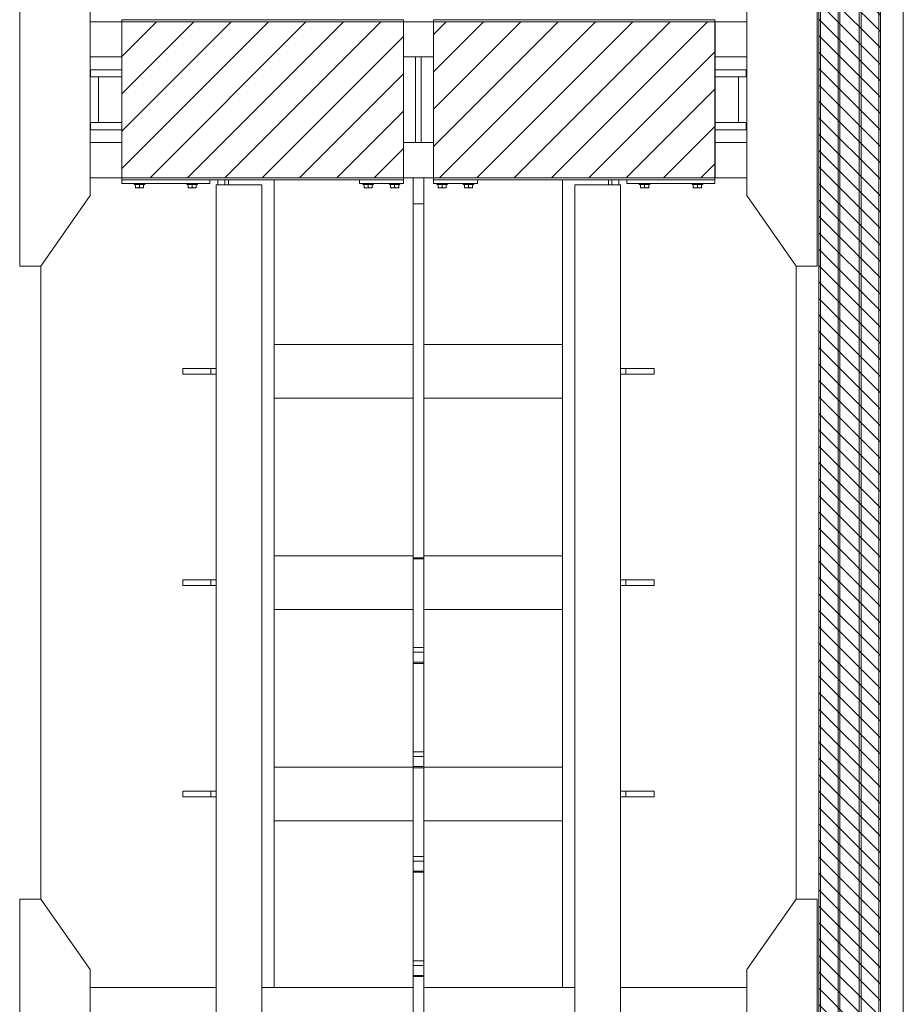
# Model space of a CAD drawing. Header units: millimetres. Extents: x 11264 to 19674, y -752784 to -746844.
# Tile 12 of 56: x 13422 to 13809, y -748561 to -748129. Entities that reach past the tile are written whole.
import ezdxf

# ---------------------------------------------------------------- set-up
doc = ezdxf.new("R2010")
doc.units = ezdxf.units.MM
doc.header["$MEASUREMENT"] = 0
doc.linetypes.add('DGN Style 1', pattern=[238.07239474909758, 0.396127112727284, -237.6762676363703])
doc.linetypes.add('DGN Style 6', pattern=[753.4337684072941, 0.396127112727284, -158.4508450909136, 277.2889789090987, -158.4508450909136, 0.396127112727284, -158.4508450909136])
for name, color, linetype, lineweight in [('Main Cradle', 7, 'Continuous', 0), ('Main Cradle Blocks', 7, 'Continuous', 0), ('Main Cradle Tower Rail Frame', 7, 'Continuous', 0)]:
    doc.layers.add(name, color=color, linetype=linetype, lineweight=lineweight)

# ---------------------------------------------------------------- blocks, each defined once
blk = doc.blocks.new('*U58')
at = {"linetype": 'DGN Style 6', "lineweight": 0}
h = blk.add_hatch(dxfattribs=at)
h.set_pattern_fill('HATCH', color=5, style=0, pattern_type=2)
h.set_pattern_definition([(135, (-1719.298051, 1050.682466), (3.595456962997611, 3.59545696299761), [])])
h.paths.add_polyline_path([(-1696.951096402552, 1021.15248072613), (-1696.951096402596, 2278.470879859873), (-1669.986547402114, 2278.470879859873), (-1669.98654740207, 1021.15248072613)])
at = {"linetype": 'Continuous', "lineweight": 0}
h = blk.add_hatch(dxfattribs=at)
h.set_pattern_fill('HATCH', color=30, style=0, pattern_type=2)
h.set_pattern_definition([(45, (-1856.779253, 1676.794491), (-8.171492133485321, 8.171492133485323), [])])
h.paths.add_polyline_path([(-2002.051116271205, 1615.682283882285), (-1878.784606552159, 1615.682283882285), (-1878.784606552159, 1683.941113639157), (-2002.051116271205, 1683.941113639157)])
h = blk.add_hatch(dxfattribs=at)
h.set_pattern_fill('HATCH', color=30, style=0, pattern_type=2)
h.set_pattern_definition([(45, (-1862.803703, 1674.7852), (-8.171492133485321, 8.171492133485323), [])])
h.paths.add_polyline_path([(-1865.656723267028, 1615.682283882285), (-1742.390213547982, 1615.682283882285), (-1742.390213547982, 1683.941113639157), (-1865.656723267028, 1683.941113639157)])
at = {"color": 5, "linetype": 'Continuous', "lineweight": 0, "flags": 128}
blk.add_lwpolyline([(-1696.951096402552, 1021.15248072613), (-1696.951096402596, 2278.470879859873), (-1669.986547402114, 2278.470879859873), (-1669.98654740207, 1021.15248072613), (-1696.951096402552, 1021.15248072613)], close=True, dxfattribs=at)
at = {"color": 30, "linetype": 'Continuous', "lineweight": 13, "flags": 128}
for points in [[(-2002.051116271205, 1615.682283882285), (-1878.784606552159, 1615.682283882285), (-1878.784606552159, 1683.941113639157), (-2002.051116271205, 1683.941113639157), (-2002.051116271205, 1615.682283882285)], [(-1865.656723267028, 1615.682283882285), (-1742.390213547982, 1615.682283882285), (-1742.390213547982, 1683.941113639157), (-1865.656723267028, 1683.941113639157), (-1865.656723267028, 1615.682283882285)]]:
    blk.add_lwpolyline(points, close=True, dxfattribs=at)
at = {"layer": 'Main Cradle', "color": 7, "linetype": 'Continuous', "lineweight": 0}
for p, q in [((-1696.950623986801, 2278.471174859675), (-1696.950623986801, 1021.152222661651)), ((-1696.239777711, 2278.471174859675), (-1696.239777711, 1021.152222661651)), ((-1688.476047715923, 2278.471174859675), (-1688.476047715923, 1021.152222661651)), ((-1687.705631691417, 2278.471174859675), (-1687.705631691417, 1021.152222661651)), ((-1679.231055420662, 2278.471174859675), (-1679.231055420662, 1021.152222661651)), ((-1678.460639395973, 2278.471174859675), (-1678.460639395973, 1021.152222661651)), ((-1670.696909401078, 2278.471174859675), (-1670.696909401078, 1021.152222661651)), ((-1669.986063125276, 2278.471174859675), (-1669.986063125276, 1021.152222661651)), ((-1659.986063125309, 2278.471174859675), (-1659.98606312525, 1021.152222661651)), ((-2015.917764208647, 1683.941128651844), (-2002.03537076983, 1683.941128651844)), ((-1878.768804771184, 1683.941128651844), (-1865.671734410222, 1683.941128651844)), ((-1742.405168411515, 1683.941128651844), (-1728.52277497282, 1683.941128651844)), ((-2015.917865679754, 1668.532808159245), (-2002.03537076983, 1668.532808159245)), ((-1878.768804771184, 1668.532808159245), (-1873.452935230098, 1668.532808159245)), ((-1870.987603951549, 1668.532808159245), (-1865.671734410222, 1668.532808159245)), ((-1742.405168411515, 1668.532808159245), (-1728.522673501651, 1668.532808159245)), ((-2015.702542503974, 1662.908771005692), (-2002.03536871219, 1662.908771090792)), ((-2015.702542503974, 1662.908771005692), (-2015.702542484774, 1659.827106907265)), ((-2015.702542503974, 1662.908771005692), (-2002.03536871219, 1662.908771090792)), ((-2015.702542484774, 1659.827106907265), (-2002.03536871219, 1659.827106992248)), ((-2012.281895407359, 1659.827103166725), (-2002.03536871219, 1659.827103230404)), ((-2012.281895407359, 1659.827103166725), (-2012.281895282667, 1639.796286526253)), ((-2012.281895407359, 1659.827103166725), (-2002.03536871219, 1659.827103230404)), ((-2002.03536871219, 1659.827103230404), (-2007.659401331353, 1659.827103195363)), ((-2002.03536871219, 1659.827103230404), (-2007.659401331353, 1659.827103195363)), ((-1742.405170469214, 1662.908771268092), (-1728.737981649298, 1662.908771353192)), ((-1742.405170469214, 1662.908771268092), (-1728.737981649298, 1662.908771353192)), ((-1742.405170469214, 1659.827107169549), (-1728.737981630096, 1659.827107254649)), ((-1742.405170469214, 1659.827103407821), (-1732.158628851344, 1659.8271034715)), ((-1742.405170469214, 1659.827103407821), (-1732.158628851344, 1659.8271034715)), ((-1736.78112707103, 1659.827103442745), (-1742.405170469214, 1659.827103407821)), ((-1736.78112707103, 1659.827103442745), (-1742.405170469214, 1659.827103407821)), ((-1732.158628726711, 1639.796286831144), (-1732.158628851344, 1659.8271034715)), ((-1728.737981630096, 1659.827107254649), (-1728.737981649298, 1662.908771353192)), ((-2015.702542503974, 1639.796286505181), (-2012.281895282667, 1639.796286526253)), ((-2015.702542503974, 1639.796286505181), (-2015.702542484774, 1636.714622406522)), ((-2015.702542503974, 1639.796286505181), (-2002.03536871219, 1639.796286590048)), ((-2002.03536871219, 1639.796286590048), (-2007.65940120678, 1639.796286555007)), ((-1736.781126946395, 1639.79628680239), (-1742.405170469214, 1639.796286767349)), ((-1742.405170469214, 1639.796286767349), (-1728.737981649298, 1639.796286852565)), ((-1732.158628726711, 1639.796286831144), (-1728.737981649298, 1639.796286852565)), ((-1728.737981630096, 1636.714622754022), (-1728.737981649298, 1639.796286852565)), ((-2015.702542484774, 1636.714622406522), (-2002.03536871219, 1636.714622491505)), ((-1742.405170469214, 1636.714622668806), (-1728.737981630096, 1636.714622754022)), ((-2015.918112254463, 1631.090589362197), (-2002.03537076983, 1631.090589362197)), ((-1878.768804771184, 1631.090589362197), (-1873.452935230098, 1631.090589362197)), ((-1870.987603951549, 1631.090589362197), (-1865.671734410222, 1631.090589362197)), ((-1742.405168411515, 1631.090589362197), (-1728.522426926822, 1631.090589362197)), ((-2015.91821372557, 1615.682268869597), (-2002.03537076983, 1615.682268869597)), ((-1878.768804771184, 1615.682268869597), (-1874.531517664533, 1615.682268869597)), ((-1869.909021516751, 1615.682268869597), (-1865.671734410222, 1615.682268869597)), ((-1742.405168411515, 1615.682268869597), (-1728.522325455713, 1615.682268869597)), ((-2037.489915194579, 1577.007525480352), (-2037.489915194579, 1299.772014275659)), ((-1706.950623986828, 1577.007525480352), (-1706.950623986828, 1299.772014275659)), ((-2015.917764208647, 1261.096986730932), (-1960.74618594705, 1261.096986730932)), ((-1935.322456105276, 1261.096986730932), (-1874.531517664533, 1261.096986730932)), ((-1869.909021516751, 1261.096986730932), (-1809.118083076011, 1261.096986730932)), ((-1783.694353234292, 1261.096986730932), (-1728.52277497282, 1261.096986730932))]:
    blk.add_line(p, q, dxfattribs=at)
at = {"layer": 'Main Cradle', "color": 7, "linetype": 'Continuous', "lineweight": 0, "flags": 128}
for points in [[(-2037.489915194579, 1577.007526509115), (-2015.918266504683, 1607.824025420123), (-2015.917713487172, 1691.799372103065), (-2037.488954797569, 1722.616155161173), (-2046.733947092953, 1722.616216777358), (-2046.734907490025, 1577.0075881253), (-2037.489915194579, 1577.007526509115)], [(-1706.950623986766, 1577.007526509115), (-1728.522272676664, 1607.824025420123), (-1728.522825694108, 1691.799372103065), (-1706.951584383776, 1722.616155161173), (-1697.706592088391, 1722.616216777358), (-1697.705631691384, 1577.0075881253), (-1706.950623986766, 1577.007526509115)], [(-2037.489915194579, 1154.163384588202), (-2015.918266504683, 1184.979883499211), (-2015.917713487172, 1268.955230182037), (-2037.488954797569, 1299.772013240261), (-2046.733947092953, 1299.772074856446), (-2046.734907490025, 1154.163446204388), (-2037.489915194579, 1154.163384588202)], [(-1706.950623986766, 1154.163384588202), (-1728.522272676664, 1184.979883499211), (-1728.522825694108, 1268.955230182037), (-1706.951584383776, 1299.772013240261), (-1697.706592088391, 1299.772074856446), (-1697.705631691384, 1154.163446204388), (-1706.950623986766, 1154.163384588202)]]:
    blk.add_lwpolyline(points, dxfattribs=at)
at = {"layer": 'Main Cradle', "color": 7, "linetype": 'Continuous', "lineweight": 0, "ltscale": 0.1540832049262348, "flags": 128}
blk.add_lwpolyline([(-1873.452935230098, 1668.532808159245), (-1870.987603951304, 1668.532808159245), (-1870.987603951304, 1631.090589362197), (-1873.452935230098, 1631.090589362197), (-1873.452935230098, 1668.532808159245)], dxfattribs=at)
at = {"layer": 'Main Cradle Blocks', "color": 7, "linetype": 'Continuous', "lineweight": 0}
for p, q in [((-1878.768805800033, 1684.865627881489), (-2002.035369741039, 1684.865627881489)), ((-2002.035369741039, 1614.757769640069), (-2002.035369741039, 1684.865627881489)), ((-1878.768805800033, 1614.757769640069), (-1878.768805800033, 1684.865627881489)), ((-1865.671733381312, 1684.865627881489), (-1742.405169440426, 1684.865627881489)), ((-1865.671733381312, 1614.757769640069), (-1865.671733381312, 1684.865627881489)), ((-1865.671733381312, 1683.941128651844), (-1865.671733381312, 1684.865627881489)), ((-1742.405169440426, 1614.757769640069), (-1742.405169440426, 1684.865627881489)), ((-2002.035369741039, 1614.757769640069), (-1878.768805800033, 1614.757769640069)), ((-2002.035369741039, 1614.757768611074), (-2002.035369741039, 1613.21693759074)), ((-1963.514568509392, 1613.21693759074), (-2002.035369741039, 1613.21693759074)), ((-1996.642457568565, 1613.21693759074), (-1996.642457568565, 1612.754687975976)), ((-1996.642457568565, 1613.21693759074), (-1992.019961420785, 1613.21693759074)), ((-1996.642457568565, 1612.754687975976), (-1992.019961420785, 1612.754687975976)), ((-1996.115969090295, 1612.754687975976), (-1996.115969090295, 1611.489959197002)), ((-1994.331209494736, 1612.754687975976), (-1994.331209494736, 1611.489959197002)), ((-1992.546449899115, 1612.754687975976), (-1992.546449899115, 1611.489959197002)), ((-1992.019961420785, 1612.754687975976), (-1992.019961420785, 1613.21693759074)), ((-1973.529976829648, 1613.21693759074), (-1973.529976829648, 1612.754687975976)), ((-1968.907480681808, 1613.21693759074), (-1973.529976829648, 1613.21693759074)), ((-1968.907480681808, 1612.754687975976), (-1973.529976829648, 1612.754687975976)), ((-1973.003488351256, 1612.754687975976), (-1973.003488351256, 1611.489959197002)), ((-1971.218728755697, 1612.754687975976), (-1971.218728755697, 1611.489959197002)), ((-1969.433969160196, 1612.754687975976), (-1969.433969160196, 1611.489959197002)), ((-1968.907480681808, 1612.754687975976), (-1968.907480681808, 1613.21693759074)), ((-1963.514568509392, 1614.757768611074), (-1963.514568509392, 1613.21693759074)), ((-1898.029206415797, 1614.757768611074), (-1898.029206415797, 1613.21693759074)), ((-1878.768805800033, 1613.21693759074), (-1898.029206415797, 1613.21693759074)), ((-1896.488374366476, 1613.21693759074), (-1896.488374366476, 1612.754687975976)), ((-1896.488374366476, 1613.21693759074), (-1891.865878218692, 1613.21693759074)), ((-1896.488374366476, 1612.754687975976), (-1891.865878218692, 1612.754687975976)), ((-1895.961885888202, 1612.754687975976), (-1895.961885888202, 1611.489959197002)), ((-1894.177126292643, 1612.754687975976), (-1894.177126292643, 1611.489959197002)), ((-1892.392366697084, 1612.754687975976), (-1892.392366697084, 1611.489959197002)), ((-1891.865878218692, 1612.754687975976), (-1891.865878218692, 1613.21693759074)), ((-1884.932133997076, 1613.21693759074), (-1884.932133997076, 1612.754687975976)), ((-1880.309637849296, 1613.21693759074), (-1884.932133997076, 1613.21693759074)), ((-1880.309637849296, 1612.754687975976), (-1884.932133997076, 1612.754687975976)), ((-1884.405645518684, 1612.754687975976), (-1884.405645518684, 1611.489959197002)), ((-1882.620885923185, 1612.754687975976), (-1882.620885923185, 1611.489959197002)), ((-1880.836126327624, 1612.754687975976), (-1880.836126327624, 1611.489959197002)), ((-1880.309637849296, 1612.754687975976), (-1880.309637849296, 1613.21693759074)), ((-1878.768805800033, 1614.757768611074), (-1878.768805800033, 1613.21693759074)), ((-1865.671733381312, 1615.682268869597), (-1865.671733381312, 1614.757769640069)), ((-1742.405169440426, 1614.757769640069), (-1865.671733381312, 1614.757769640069)), ((-1865.671733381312, 1614.757768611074), (-1865.671733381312, 1613.21693759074)), ((-1865.671733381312, 1613.21693759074), (-1846.411332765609, 1613.21693759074)), ((-1864.13090133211, 1613.21693759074), (-1864.13090133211, 1612.754687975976)), ((-1864.13090133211, 1613.21693759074), (-1859.508405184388, 1613.21693759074)), ((-1864.13090133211, 1612.754687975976), (-1859.508405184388, 1612.754687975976)), ((-1863.604412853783, 1612.754687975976), (-1863.604412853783, 1611.489959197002)), ((-1861.819653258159, 1612.754687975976), (-1861.819653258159, 1611.489959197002)), ((-1860.034893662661, 1612.754687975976), (-1860.034893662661, 1611.489959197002)), ((-1859.508405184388, 1612.754687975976), (-1859.508405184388, 1613.21693759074)), ((-1852.574660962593, 1613.21693759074), (-1852.574660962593, 1612.754687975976)), ((-1847.952164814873, 1613.21693759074), (-1852.574660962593, 1613.21693759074)), ((-1847.952164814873, 1612.754687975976), (-1852.574660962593, 1612.754687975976)), ((-1852.048172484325, 1612.754687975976), (-1852.048172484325, 1611.489959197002)), ((-1850.263412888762, 1612.754687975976), (-1850.263412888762, 1611.489959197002)), ((-1848.478653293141, 1612.754687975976), (-1848.478653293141, 1611.489959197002)), ((-1847.952164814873, 1612.754687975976), (-1847.952164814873, 1613.21693759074)), ((-1846.411332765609, 1614.757768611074), (-1846.411332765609, 1613.21693759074)), ((-1780.925970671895, 1614.757768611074), (-1780.925970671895, 1613.21693759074)), ((-1780.925970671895, 1613.21693759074), (-1742.405169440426, 1613.21693759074)), ((-1775.533058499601, 1613.21693759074), (-1775.533058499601, 1612.754687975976)), ((-1775.533058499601, 1613.21693759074), (-1770.910562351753, 1613.21693759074)), ((-1775.533058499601, 1612.754687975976), (-1770.910562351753, 1612.754687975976)), ((-1775.006570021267, 1612.754687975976), (-1775.006570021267, 1611.489959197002)), ((-1773.221810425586, 1612.754687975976), (-1773.221810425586, 1611.489959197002)), ((-1771.437050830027, 1612.754687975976), (-1771.437050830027, 1611.489959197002)), ((-1770.910562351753, 1612.754687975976), (-1770.910562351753, 1613.21693759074)), ((-1752.420577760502, 1613.21693759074), (-1752.420577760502, 1612.754687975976)), ((-1747.79808161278, 1613.21693759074), (-1752.420577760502, 1613.21693759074)), ((-1747.79808161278, 1612.754687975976), (-1752.420577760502, 1612.754687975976)), ((-1751.894089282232, 1612.754687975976), (-1751.894089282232, 1611.489959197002)), ((-1750.109329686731, 1612.754687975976), (-1750.109329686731, 1611.489959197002)), ((-1748.324570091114, 1612.754687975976), (-1748.324570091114, 1611.489959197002)), ((-1747.79808161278, 1612.754687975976), (-1747.79808161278, 1613.21693759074)), ((-1742.405169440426, 1614.757768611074), (-1742.405169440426, 1613.21693759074)), ((-1996.115969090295, 1611.213855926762), (-1995.223589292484, 1611.213855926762)), ((-1995.223589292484, 1611.213855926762), (-1993.438829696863, 1611.213855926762)), ((-1993.438829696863, 1611.213855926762), (-1992.546449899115, 1611.213855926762)), ((-1972.111108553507, 1611.213855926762), (-1973.003488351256, 1611.213855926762)), ((-1970.326348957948, 1611.213855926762), (-1972.111108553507, 1611.213855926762)), ((-1969.433969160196, 1611.213855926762), (-1970.326348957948, 1611.213855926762)), ((-1895.961885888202, 1611.213855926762), (-1895.069506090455, 1611.213855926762)), ((-1895.069506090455, 1611.213855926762), (-1893.284746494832, 1611.213855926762)), ((-1893.284746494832, 1611.213855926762), (-1892.392366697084, 1611.213855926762)), ((-1883.513265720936, 1611.213855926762), (-1884.405645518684, 1611.213855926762)), ((-1881.728506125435, 1611.213855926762), (-1883.513265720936, 1611.213855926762)), ((-1880.836126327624, 1611.213855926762), (-1881.728506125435, 1611.213855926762)), ((-1863.604412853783, 1611.213855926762), (-1862.71203305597, 1611.213855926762)), ((-1862.71203305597, 1611.213855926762), (-1860.927273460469, 1611.213855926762)), ((-1860.927273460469, 1611.213855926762), (-1860.034893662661, 1611.213855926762)), ((-1851.155792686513, 1611.213855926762), (-1852.048172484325, 1611.213855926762)), ((-1849.371033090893, 1611.213855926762), (-1851.155792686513, 1611.213855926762)), ((-1848.478653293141, 1611.213855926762), (-1849.371033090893, 1611.213855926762)), ((-1775.006570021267, 1611.213855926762), (-1774.114190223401, 1611.213855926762)), ((-1774.114190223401, 1611.213855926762), (-1772.329430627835, 1611.213855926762)), ((-1772.329430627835, 1611.213855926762), (-1771.437050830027, 1611.213855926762)), ((-1751.001709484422, 1611.213855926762), (-1751.894089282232, 1611.213855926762)), ((-1749.216949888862, 1611.213855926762), (-1751.001709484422, 1611.213855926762)), ((-1748.324570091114, 1611.213855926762), (-1749.216949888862, 1611.213855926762))]:
    blk.add_line(p, q, dxfattribs=at)
for points in [[(-1996.115969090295, 1611.489959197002), (-1995.839749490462, 1611.329607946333), (-1995.536078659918, 1611.211975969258), (-1995.223589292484, 1611.213855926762)], [(-1994.331209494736, 1611.489959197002), (-1994.054989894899, 1611.329607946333), (-1993.751319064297, 1611.211975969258), (-1993.438829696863, 1611.213855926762)], [(-1971.218728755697, 1611.489959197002), (-1971.494948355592, 1611.329607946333), (-1971.798619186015, 1611.211975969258), (-1972.111108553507, 1611.213855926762)], [(-1969.433969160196, 1611.489959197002), (-1969.710188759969, 1611.329607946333), (-1970.013859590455, 1611.211975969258), (-1970.326348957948, 1611.213855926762)], [(-1895.961885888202, 1611.489959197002), (-1895.685666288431, 1611.329607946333), (-1895.381995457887, 1611.211975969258), (-1895.069506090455, 1611.213855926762)], [(-1894.177126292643, 1611.489959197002), (-1893.90090669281, 1611.329607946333), (-1893.597235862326, 1611.211975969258), (-1893.284746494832, 1611.213855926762)], [(-1882.620885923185, 1611.489959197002), (-1882.897105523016, 1611.329607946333), (-1883.200776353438, 1611.211975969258), (-1883.513265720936, 1611.213855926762)], [(-1880.836126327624, 1611.489959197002), (-1881.112345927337, 1611.329607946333), (-1881.416016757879, 1611.211975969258), (-1881.728506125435, 1611.213855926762)], [(-1863.604412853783, 1611.489959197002), (-1863.328193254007, 1611.329607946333), (-1863.024522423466, 1611.211975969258), (-1862.71203305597, 1611.213855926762)], [(-1861.819653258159, 1611.489959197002), (-1861.543433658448, 1611.329607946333), (-1861.239762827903, 1611.211975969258), (-1860.927273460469, 1611.213855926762)], [(-1850.263412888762, 1611.489959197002), (-1850.539632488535, 1611.329607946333), (-1850.843303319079, 1611.211975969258), (-1851.155792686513, 1611.213855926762)], [(-1848.478653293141, 1611.489959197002), (-1848.754872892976, 1611.329607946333), (-1849.058543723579, 1611.211975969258), (-1849.371033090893, 1611.213855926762)], [(-1775.006570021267, 1611.489959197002), (-1774.730350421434, 1611.329607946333), (-1774.426679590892, 1611.211975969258), (-1774.114190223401, 1611.213855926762)], [(-1773.221810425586, 1611.489959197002), (-1772.945590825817, 1611.329607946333), (-1772.641919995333, 1611.211975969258), (-1772.329430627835, 1611.213855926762)], [(-1750.109329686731, 1611.489959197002), (-1750.385549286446, 1611.329607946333), (-1750.689220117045, 1611.211975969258), (-1751.001709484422, 1611.213855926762)], [(-1748.324570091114, 1611.489959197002), (-1748.600789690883, 1611.329607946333), (-1748.904460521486, 1611.211975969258), (-1749.216949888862, 1611.213855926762)]]:
    blk.add_open_spline(points, degree=3, dxfattribs=at)
for points, knots in [([(-1996.115969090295, 1611.213855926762), (-1996.115969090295, 1611.220179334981), (-1996.115969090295, 1611.233022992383), (-1996.115969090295, 1611.331226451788), (-1996.115969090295, 1611.434742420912), (-1996.115969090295, 1611.489959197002)], [0, 0, 0, 0, 0.3115323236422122, 0.6327623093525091, 1, 1, 1, 1]), ([(-1995.223589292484, 1611.213855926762), (-1995.146253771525, 1611.217322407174), (-1994.913112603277, 1611.23177280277), (-1994.612336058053, 1611.337900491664), (-1994.401342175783, 1611.450969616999), (-1994.331209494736, 1611.489959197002)], [0, 0, 0, 0, 0.2486895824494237, 0.7501171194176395, 1, 1, 1, 1]), ([(-1993.438829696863, 1611.213855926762), (-1993.361494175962, 1611.217322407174), (-1993.128353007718, 1611.23177280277), (-1992.827576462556, 1611.337900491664), (-1992.616582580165, 1611.450969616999), (-1992.546449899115, 1611.489959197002)], [0, 0, 0, 0, 0.2486895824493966, 0.7501171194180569, 1, 1, 1, 1]), ([(-1992.546449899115, 1611.489959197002), (-1992.546449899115, 1611.386569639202), (-1992.546449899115, 1611.240878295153), (-1992.546449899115, 1611.220637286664), (-1992.546449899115, 1611.213855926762)], [0, 0, 0, 0, 0.679356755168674, 1, 1, 1, 1]), ([(-1972.111108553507, 1611.213855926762), (-1972.188444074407, 1611.217322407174), (-1972.421585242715, 1611.23177280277), (-1972.722361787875, 1611.337900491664), (-1972.933355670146, 1611.450969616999), (-1973.003488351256, 1611.489959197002)], [0, 0, 0, 0, 0.2486895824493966, 0.7501171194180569, 1, 1, 1, 1]), ([(-1973.003488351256, 1611.489959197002), (-1973.003488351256, 1611.386569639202), (-1973.003488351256, 1611.240878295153), (-1973.003488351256, 1611.220637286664), (-1973.003488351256, 1611.213855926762)], [0, 0, 0, 0, 0.679356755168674, 1, 1, 1, 1]), ([(-1970.326348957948, 1611.213855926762), (-1970.403684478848, 1611.217322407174), (-1970.636825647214, 1611.23177280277), (-1970.937602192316, 1611.337900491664), (-1971.148596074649, 1611.450969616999), (-1971.218728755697, 1611.489959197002)], [0, 0, 0, 0, 0.2486895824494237, 0.7501171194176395, 1, 1, 1, 1]), ([(-1969.433969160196, 1611.213855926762), (-1969.433969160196, 1611.220179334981), (-1969.433969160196, 1611.233022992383), (-1969.433969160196, 1611.331226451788), (-1969.433969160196, 1611.434742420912), (-1969.433969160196, 1611.489959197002)], [0, 0, 0, 0, 0.3115323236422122, 0.6327623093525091, 1, 1, 1, 1]), ([(-1895.961885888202, 1611.213855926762), (-1895.961885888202, 1611.220179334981), (-1895.961885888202, 1611.233022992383), (-1895.961885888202, 1611.331226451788), (-1895.961885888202, 1611.434742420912), (-1895.961885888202, 1611.489959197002)], [0, 0, 0, 0, 0.3115323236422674, 0.6327623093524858, 1, 1, 1, 1]), ([(-1895.069506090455, 1611.213855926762), (-1894.992170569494, 1611.217322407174), (-1894.759029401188, 1611.23177280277), (-1894.458252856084, 1611.337900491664), (-1894.247258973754, 1611.450969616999), (-1894.177126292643, 1611.489959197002)], [0, 0, 0, 0, 0.2486895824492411, 0.7501171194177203, 1, 1, 1, 1]), ([(-1893.284746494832, 1611.213855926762), (-1893.207410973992, 1611.217322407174), (-1892.974269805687, 1611.23177280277), (-1892.673493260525, 1611.337900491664), (-1892.462499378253, 1611.450969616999), (-1892.392366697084, 1611.489959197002)], [0, 0, 0, 0, 0.2486895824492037, 0.75011711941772, 1, 1, 1, 1]), ([(-1892.392366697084, 1611.489959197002), (-1892.392366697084, 1611.386569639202), (-1892.392366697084, 1611.240878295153), (-1892.392366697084, 1611.220637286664), (-1892.392366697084, 1611.213855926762)], [0, 0, 0, 0, 0.679356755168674, 1, 1, 1, 1]), ([(-1883.513265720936, 1611.213855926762), (-1883.590601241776, 1611.217322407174), (-1883.823742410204, 1611.23177280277), (-1884.124518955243, 1611.337900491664), (-1884.335512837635, 1611.450969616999), (-1884.405645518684, 1611.489959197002)], [0, 0, 0, 0, 0.2486895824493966, 0.7501171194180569, 1, 1, 1, 1]), ([(-1884.405645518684, 1611.489959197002), (-1884.405645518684, 1611.386569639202), (-1884.405645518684, 1611.240878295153), (-1884.405645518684, 1611.220637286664), (-1884.405645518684, 1611.213855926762)], [0, 0, 0, 0, 0.679356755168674, 1, 1, 1, 1]), ([(-1881.728506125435, 1611.213855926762), (-1881.805841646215, 1611.217322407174), (-1882.038982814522, 1611.23177280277), (-1882.339759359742, 1611.337900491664), (-1882.550753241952, 1611.450969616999), (-1882.620885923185, 1611.489959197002)], [0, 0, 0, 0, 0.2486895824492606, 0.7501171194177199, 1, 1, 1, 1]), ([(-1880.836126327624, 1611.213855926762), (-1880.836126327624, 1611.220179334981), (-1880.836126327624, 1611.233022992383), (-1880.836126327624, 1611.331226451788), (-1880.836126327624, 1611.434742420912), (-1880.836126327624, 1611.489959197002)], [0, 0, 0, 0, 0.3115323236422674, 0.6327623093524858, 1, 1, 1, 1]), ([(-1863.604412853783, 1611.213855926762), (-1863.604412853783, 1611.220179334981), (-1863.604412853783, 1611.233022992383), (-1863.604412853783, 1611.331226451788), (-1863.604412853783, 1611.434742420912), (-1863.604412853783, 1611.489959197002)], [0, 0, 0, 0, 0.3115323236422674, 0.6327623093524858, 1, 1, 1, 1]), ([(-1862.71203305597, 1611.213855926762), (-1862.63469753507, 1611.217322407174), (-1862.401556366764, 1611.23177280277), (-1862.100779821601, 1611.337900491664), (-1861.889785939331, 1611.450969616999), (-1861.819653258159, 1611.489959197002)], [0, 0, 0, 0, 0.2486895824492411, 0.7501171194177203, 1, 1, 1, 1]), ([(-1860.927273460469, 1611.213855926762), (-1860.849937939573, 1611.217322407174), (-1860.616796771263, 1611.23177280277), (-1860.316020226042, 1611.337900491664), (-1860.10502634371, 1611.450969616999), (-1860.034893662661, 1611.489959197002)], [0, 0, 0, 0, 0.2486895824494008, 0.7501171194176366, 1, 1, 1, 1]), ([(-1860.034893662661, 1611.489959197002), (-1860.034893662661, 1611.386569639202), (-1860.034893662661, 1611.240878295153), (-1860.034893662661, 1611.220637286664), (-1860.034893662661, 1611.213855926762)], [0, 0, 0, 0, 0.679356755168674, 1, 1, 1, 1]), ([(-1851.155792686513, 1611.213855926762), (-1851.233128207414, 1611.217322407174), (-1851.466269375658, 1611.23177280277), (-1851.76704592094, 1611.337900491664), (-1851.978039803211, 1611.450969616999), (-1852.048172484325, 1611.489959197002)], [0, 0, 0, 0, 0.2486895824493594, 0.750117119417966, 1, 1, 1, 1]), ([(-1852.048172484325, 1611.489959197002), (-1852.048172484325, 1611.386569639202), (-1852.048172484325, 1611.240878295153), (-1852.048172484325, 1611.220637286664), (-1852.048172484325, 1611.213855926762)], [0, 0, 0, 0, 0.6793567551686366, 1, 1, 1, 1]), ([(-1849.371033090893, 1611.213855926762), (-1849.448368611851, 1611.217322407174), (-1849.681509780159, 1611.23177280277), (-1849.982286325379, 1611.337900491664), (-1850.193280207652, 1611.450969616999), (-1850.263412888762, 1611.489959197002)], [0, 0, 0, 0, 0.2486895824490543, 0.7501171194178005, 1, 1, 1, 1]), ([(-1848.478653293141, 1611.213855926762), (-1848.478653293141, 1611.220179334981), (-1848.478653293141, 1611.233022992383), (-1848.478653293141, 1611.331226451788), (-1848.478653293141, 1611.434742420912), (-1848.478653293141, 1611.489959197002)], [0, 0, 0, 0, 0.3115323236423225, 0.6327623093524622, 1, 1, 1, 1]), ([(-1775.006570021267, 1611.213855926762), (-1775.006570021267, 1611.220179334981), (-1775.006570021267, 1611.233022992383), (-1775.006570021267, 1611.331226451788), (-1775.006570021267, 1611.434742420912), (-1775.006570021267, 1611.489959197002)], [0, 0, 0, 0, 0.3115323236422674, 0.6327623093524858, 1, 1, 1, 1]), ([(-1774.114190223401, 1611.213855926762), (-1774.036854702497, 1611.217322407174), (-1773.803713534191, 1611.23177280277), (-1773.502936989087, 1611.337900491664), (-1773.291943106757, 1611.450969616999), (-1773.221810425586, 1611.489959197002)], [0, 0, 0, 0, 0.2486895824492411, 0.7501171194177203, 1, 1, 1, 1]), ([(-1772.329430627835, 1611.213855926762), (-1772.252095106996, 1611.217322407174), (-1772.01895393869, 1611.23177280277), (-1771.71817739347, 1611.337900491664), (-1771.507183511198, 1611.450969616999), (-1771.437050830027, 1611.489959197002)], [0, 0, 0, 0, 0.2486895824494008, 0.7501171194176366, 1, 1, 1, 1]), ([(-1771.437050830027, 1611.489959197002), (-1771.437050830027, 1611.386569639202), (-1771.437050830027, 1611.240878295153), (-1771.437050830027, 1611.220637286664), (-1771.437050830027, 1611.213855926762)], [0, 0, 0, 0, 0.679356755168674, 1, 1, 1, 1]), ([(-1751.001709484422, 1611.213855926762), (-1751.079045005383, 1611.217322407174), (-1751.312186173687, 1611.23177280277), (-1751.612962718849, 1611.337900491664), (-1751.823956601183, 1611.450969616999), (-1751.894089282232, 1611.489959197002)], [0, 0, 0, 0, 0.2486895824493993, 0.7501171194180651, 1, 1, 1, 1]), ([(-1751.894089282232, 1611.489959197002), (-1751.894089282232, 1611.386569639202), (-1751.894089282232, 1611.240878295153), (-1751.894089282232, 1611.220637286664), (-1751.894089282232, 1611.213855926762)], [0, 0, 0, 0, 0.6793567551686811, 1, 1, 1, 1]), ([(-1749.216949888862, 1611.213855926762), (-1749.294285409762, 1611.217322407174), (-1749.527426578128, 1611.23177280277), (-1749.828203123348, 1611.337900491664), (-1750.039197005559, 1611.450969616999), (-1750.109329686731, 1611.489959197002)], [0, 0, 0, 0, 0.2486895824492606, 0.7501171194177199, 1, 1, 1, 1]), ([(-1748.324570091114, 1611.213855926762), (-1748.324570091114, 1611.220179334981), (-1748.324570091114, 1611.233022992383), (-1748.324570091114, 1611.331226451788), (-1748.324570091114, 1611.434742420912), (-1748.324570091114, 1611.489959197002)], [0, 0, 0, 0, 0.3115323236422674, 0.6327623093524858, 1, 1, 1, 1])]:
    blk.add_open_spline(points, degree=3, knots=knots, dxfattribs=at)
at = {"layer": 'Main Cradle Tower Rail Frame', "color": 7, "linetype": 'Continuous', "lineweight": 0}
for p, q in [((-1960.746184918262, 1612.600604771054), (-1960.746184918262, 1016.807506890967)), ((-1940.71536827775, 1612.600604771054), (-1960.746184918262, 1612.600604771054)), ((-1959.975768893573, 1614.757768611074), (-1959.975768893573, 1612.600605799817)), ((-1956.894104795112, 1612.600605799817), (-1956.894104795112, 1614.757768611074)), ((-1955.353272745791, 1612.600605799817), (-1955.353272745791, 1614.757768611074)), ((-1940.71536827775, 1016.807506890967), (-1940.71536827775, 1612.600604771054)), ((-1935.322456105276, 1614.757768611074), (-1935.322456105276, 1261.096986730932)), ((-1869.909021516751, 1615.682268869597), (-1874.531517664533, 1615.682268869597)), ((-1874.531517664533, 1604.184984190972), (-1874.531517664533, 1615.682268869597)), ((-1869.909021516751, 1604.184984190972), (-1869.909021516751, 1615.682268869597)), ((-1809.118083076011, 1261.096986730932), (-1809.118083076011, 1614.757768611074)), ((-1803.725170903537, 1612.600604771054), (-1803.725170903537, 1016.807506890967)), ((-1783.694354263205, 1612.600604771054), (-1803.725170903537, 1612.600604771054)), ((-1789.087266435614, 1614.757768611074), (-1789.087266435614, 1612.600605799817)), ((-1787.546434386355, 1612.600605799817), (-1787.546434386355, 1614.757768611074)), ((-1784.464770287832, 1614.757768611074), (-1784.464770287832, 1612.600605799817)), ((-1783.694354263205, 1016.807506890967), (-1783.694354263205, 1612.600604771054)), ((-1874.531517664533, 1604.184984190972), (-1869.909021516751, 1604.184984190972)), ((-1874.531517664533, 1449.290184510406), (-1874.531517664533, 1604.184984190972)), ((-1869.909021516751, 1449.290184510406), (-1869.909021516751, 1604.184984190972)), ((-1935.322455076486, 1542.615901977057), (-1874.531517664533, 1542.615901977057)), ((-1869.909021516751, 1542.615901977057), (-1809.118084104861, 1542.615901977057)), ((-1963.057432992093, 1532.129344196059), (-1975.384089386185, 1532.129344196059)), ((-1975.384089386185, 1529.664012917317), (-1975.384089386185, 1532.129344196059)), ((-1960.74618594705, 1532.129344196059), (-1963.057432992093, 1532.129344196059)), ((-1963.057432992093, 1529.664012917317), (-1963.057432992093, 1532.129344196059)), ((-1783.694353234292, 1532.129344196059), (-1781.383106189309, 1532.129344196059)), ((-1781.383106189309, 1532.129344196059), (-1769.056449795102, 1532.129344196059)), ((-1781.383106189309, 1529.664012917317), (-1781.383106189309, 1532.129344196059)), ((-1769.056449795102, 1529.664012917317), (-1769.056449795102, 1532.129344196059)), ((-1975.384089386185, 1529.664012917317), (-1963.057432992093, 1529.664012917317)), ((-1963.057432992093, 1529.664012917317), (-1960.74618594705, 1529.664012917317)), ((-1781.383106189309, 1529.664012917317), (-1783.694353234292, 1529.664012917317)), ((-1769.056449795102, 1529.664012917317), (-1781.383106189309, 1529.664012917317)), ((-1935.322455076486, 1519.177455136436), (-1874.531517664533, 1519.177455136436)), ((-1869.909021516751, 1519.177455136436), (-1809.118084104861, 1519.177455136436)), ((-1935.322455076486, 1450.112049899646), (-1874.531517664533, 1450.112049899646)), ((-1874.531517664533, 1449.290184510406), (-1869.909021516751, 1449.290184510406)), ((-1874.531517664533, 1449.290184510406), (-1874.531517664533, 1448.77026681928)), ((-1874.531517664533, 1448.77026681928), (-1869.909021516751, 1448.77026681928)), ((-1874.531517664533, 1410.008726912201), (-1874.531517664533, 1448.77026681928)), ((-1869.909021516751, 1450.112049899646), (-1809.118084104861, 1450.112049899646)), ((-1869.909021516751, 1449.290184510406), (-1869.909021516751, 1448.77026681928)), ((-1869.909021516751, 1410.008726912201), (-1869.909021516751, 1448.77026681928)), ((-1975.384089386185, 1439.625492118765), (-1975.384089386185, 1437.16016083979)), ((-1975.384089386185, 1439.625492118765), (-1963.057432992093, 1439.625492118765)), ((-1963.057432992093, 1437.16016083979), (-1975.384089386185, 1437.16016083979)), ((-1963.057432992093, 1439.625492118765), (-1963.057432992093, 1437.16016083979)), ((-1963.057432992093, 1439.625492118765), (-1960.74618594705, 1439.625492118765)), ((-1960.74618594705, 1437.160160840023), (-1963.057432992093, 1437.16016083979)), ((-1781.383106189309, 1439.625492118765), (-1783.694353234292, 1439.625492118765)), ((-1783.694353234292, 1437.160160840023), (-1781.383106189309, 1437.16016083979)), ((-1769.056449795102, 1439.625492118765), (-1781.383106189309, 1439.625492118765)), ((-1781.383106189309, 1439.625492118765), (-1781.383106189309, 1437.16016083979)), ((-1781.383106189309, 1437.16016083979), (-1769.056449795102, 1437.16016083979)), ((-1769.056449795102, 1439.625492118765), (-1769.056449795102, 1437.16016083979)), ((-1935.322455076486, 1426.673603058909), (-1874.531517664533, 1426.673603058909)), ((-1869.909021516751, 1426.673603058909), (-1809.118084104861, 1426.673603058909)), ((-1874.531517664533, 1410.008726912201), (-1869.909021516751, 1410.008726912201)), ((-1874.531517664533, 1407.929056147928), (-1874.531517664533, 1410.008726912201)), ((-1869.909021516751, 1407.929056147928), (-1869.909021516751, 1410.008726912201)), ((-1874.531517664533, 1407.929056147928), (-1869.909021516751, 1407.929056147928)), ((-1874.531517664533, 1403.569893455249), (-1874.531517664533, 1407.929056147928)), ((-1869.909021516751, 1403.569893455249), (-1869.909021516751, 1407.929056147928)), ((-1874.531517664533, 1403.569893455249), (-1869.909021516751, 1403.569893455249)), ((-1874.531517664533, 1403.569893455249), (-1874.531517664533, 1403.049975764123)), ((-1874.531517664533, 1403.049975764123), (-1869.909021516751, 1403.049975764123)), ((-1874.531517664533, 1364.288435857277), (-1874.531517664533, 1403.049975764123)), ((-1869.909021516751, 1403.569893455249), (-1869.909021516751, 1403.049975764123)), ((-1869.909021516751, 1364.288435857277), (-1869.909021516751, 1403.049975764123)), ((-1874.531517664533, 1364.288435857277), (-1869.909021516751, 1364.288435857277)), ((-1874.531517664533, 1362.208765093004), (-1874.531517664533, 1364.288435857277)), ((-1869.909021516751, 1362.208765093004), (-1869.909021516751, 1364.288435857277)), ((-1874.531517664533, 1362.208765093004), (-1869.909021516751, 1362.208765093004)), ((-1874.531517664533, 1357.849602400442), (-1874.531517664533, 1362.208765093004)), ((-1869.909021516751, 1357.849602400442), (-1869.909021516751, 1362.208765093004)), ((-1935.322455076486, 1357.608197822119), (-1874.531517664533, 1357.608197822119)), ((-1874.531517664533, 1357.849602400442), (-1869.909021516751, 1357.849602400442)), ((-1874.531517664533, 1357.849602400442), (-1874.531517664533, 1357.329684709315)), ((-1874.531517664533, 1357.329684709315), (-1869.909021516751, 1357.329684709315)), ((-1874.531517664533, 1318.568144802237), (-1874.531517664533, 1357.329684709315)), ((-1869.909021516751, 1357.849602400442), (-1869.909021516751, 1357.329684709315)), ((-1869.909021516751, 1357.608197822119), (-1809.118084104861, 1357.608197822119)), ((-1869.909021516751, 1318.568144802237), (-1869.909021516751, 1357.329684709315)), ((-1975.384089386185, 1347.121640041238), (-1975.384089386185, 1344.65630876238)), ((-1975.384089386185, 1347.121640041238), (-1963.057432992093, 1347.121640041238)), ((-1963.057432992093, 1347.121640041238), (-1963.057432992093, 1344.65630876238)), ((-1963.057432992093, 1347.121640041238), (-1960.74618594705, 1347.121640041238)), ((-1781.383106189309, 1347.121640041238), (-1783.694353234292, 1347.121640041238)), ((-1769.056449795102, 1347.121640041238), (-1781.383106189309, 1347.121640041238)), ((-1781.383106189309, 1347.121640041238), (-1781.383106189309, 1344.65630876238)), ((-1769.056449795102, 1347.121640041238), (-1769.056449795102, 1344.65630876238)), ((-1963.057432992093, 1344.65630876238), (-1975.384089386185, 1344.65630876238)), ((-1960.74618594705, 1344.65630876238), (-1963.057432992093, 1344.65630876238)), ((-1783.694353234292, 1344.65630876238), (-1781.383106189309, 1344.65630876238)), ((-1781.383106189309, 1344.65630876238), (-1769.056449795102, 1344.65630876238)), ((-1935.322455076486, 1334.169750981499), (-1874.531517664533, 1334.169750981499)), ((-1869.909021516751, 1334.169750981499), (-1809.118084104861, 1334.169750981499)), ((-1874.531517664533, 1318.568144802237), (-1869.909021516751, 1318.568144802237)), ((-1874.531517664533, 1316.488474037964), (-1874.531517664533, 1318.568144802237)), ((-1874.531517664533, 1316.488474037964), (-1869.909021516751, 1316.488474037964)), ((-1874.531517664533, 1312.129311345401), (-1874.531517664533, 1316.488474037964)), ((-1869.909021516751, 1316.488474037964), (-1869.909021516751, 1318.568144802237)), ((-1869.909021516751, 1312.129311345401), (-1869.909021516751, 1316.488474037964)), ((-1874.531517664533, 1312.129311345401), (-1869.909021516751, 1312.129311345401)), ((-1874.531517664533, 1312.129311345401), (-1874.531517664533, 1311.609393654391)), ((-1874.531517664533, 1311.609393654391), (-1869.909021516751, 1311.609393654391)), ((-1874.531517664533, 1272.847853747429), (-1874.531517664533, 1311.609393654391)), ((-1869.909021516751, 1312.129311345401), (-1869.909021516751, 1311.609393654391)), ((-1869.909021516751, 1272.847853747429), (-1869.909021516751, 1311.609393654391)), ((-1874.531517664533, 1272.847853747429), (-1869.909021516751, 1272.847853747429)), ((-1874.531517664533, 1270.768182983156), (-1874.531517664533, 1272.847853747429)), ((-1869.909021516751, 1270.768182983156), (-1869.909021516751, 1272.847853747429)), ((-1874.531517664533, 1270.768182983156), (-1869.909021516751, 1270.768182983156)), ((-1874.531517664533, 1266.409020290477), (-1874.531517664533, 1270.768182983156)), ((-1869.909021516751, 1266.409020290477), (-1869.909021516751, 1270.768182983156)), ((-1874.531517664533, 1266.409020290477), (-1869.909021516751, 1266.409020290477)), ((-1874.531517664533, 1266.409020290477), (-1874.531517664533, 1265.889102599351)), ((-1874.531517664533, 1265.889102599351), (-1869.909021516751, 1265.889102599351)), ((-1874.531517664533, 1227.127562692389), (-1874.531517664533, 1265.889102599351)), ((-1869.909021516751, 1266.409020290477), (-1869.909021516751, 1265.889102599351)), ((-1869.909021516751, 1227.127562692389), (-1869.909021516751, 1265.889102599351)), ((-1940.7153672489, 1261.096986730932), (-1935.322456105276, 1261.096986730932)), ((-1809.118083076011, 1261.096986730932), (-1803.725171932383, 1261.096986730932))]:
    blk.add_line(p, q, dxfattribs=at)

msp = doc.modelspace()

# ---------------------------------------------------------------- block references
at = {"color": 7, "linetype": 'DGN Style 1', "lineweight": 0}
msp.add_blockref('*U58', (15468.65, -749814.3500000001), dxfattribs=at)

doc.saveas('drawing.dxf')
